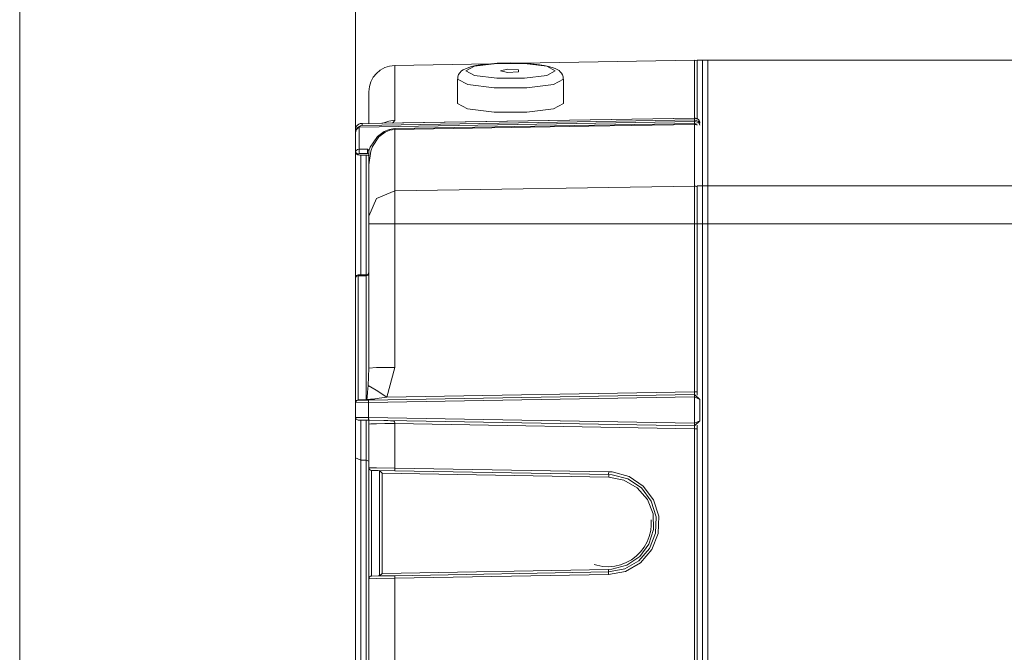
# Model space of a CAD drawing. Header units: millimetres. Extents: x 3 to 207, y 3 to 294.
# Tile 51 of 61: x 96.31 to 109.32, y 205.2 to 213.57. Entities that reach past the tile are written whole.
import ezdxf

# ---------------------------------------------------------------- set-up
doc = ezdxf.new("R2010")
doc.units = ezdxf.units.MM
doc.layers.add('1', color=7, linetype='CONTINUOUS', true_color=0xffffff)

msp = doc.modelspace()

# ---------------------------------------------------------------- linework, layer by layer
at = {"layer": '1', "color": 152, "linetype": 'Continuous', "lineweight": 13}
msp.add_line((100.744232, 207.774246), (100.744232, 238.903793), dxfattribs=at)
at = {"layer": '1', "color": 27, "linetype": 'Continuous', "lineweight": 13}
msp.add_line((96.30629, 226.126068), (96.30629, 100.988495), dxfattribs=at)
at = {"layer": '1', "color": 252, "linetype": 'Continuous', "lineweight": 18}
for p, q in [((101.263123, 212.962204), (102.529053, 212.984299)), ((102.927818, 212.991272), (105.223007, 213.031326)), ((105.399231, 213.032562), (105.259232, 213.032562)), ((105.259232, 213.032562), (105.259232, 212.838257)), ((105.329231, 213.032562), (117.85923, 213.032562)), ((105.329231, 213.032562), (105.329231, 212.927811)), ((105.399231, 213.032562), (105.399231, 212.927811)), ((105.329231, 212.927811), (105.329231, 212.614151)), ((105.399231, 212.927811), (105.399231, 212.614151)), ((105.259232, 212.838257), (105.259232, 212.257477)), ((100.919228, 212.50705), (100.919228, 212.612274)), ((105.329231, 212.614151), (105.329231, 212.093475)), ((105.399231, 212.614151), (105.399231, 212.093475)), ((100.919228, 212.192093), (100.919228, 212.50705)), ((100.805954, 212.192902), (100.789429, 212.186432)), ((100.805954, 212.192902), (100.797562, 212.19075)), ((100.819138, 212.193481), (100.805954, 212.192902)), ((105.223068, 212.26683), (100.814789, 212.193527)), ((100.829628, 212.19249), (100.819138, 212.193481)), ((100.830208, 212.192413), (100.829628, 212.19249)), ((100.74424, 212.11084), (100.744232, 212.11055)), ((100.744232, 212.11055), (100.744232, 212.109711)), ((100.744232, 212.095963), (100.744232, 212.109711)), ((100.744232, 212.076508), (100.744232, 212.095963)), ((100.744232, 212.076508), (100.74424, 212.077438)), ((100.744232, 211.826645), (100.744232, 212.076508)), ((100.744286, 212.112686), (100.74424, 212.111237)), ((100.74424, 212.111237), (100.74424, 212.11084)), ((100.74424, 212.077438), (100.749733, 212.106461)), ((100.744415, 212.115494), (100.744286, 212.112686)), ((100.744942, 212.120987), (100.744415, 212.115494)), ((100.747009, 212.131866), (100.744942, 212.120987)), ((100.758781, 212.158508), (100.747009, 212.131866)), ((100.749733, 212.106461), (100.75444, 212.116821)), ((100.75444, 212.116821), (100.772392, 212.140076)), ((100.770935, 212.17308), (100.758781, 212.158508)), ((100.789429, 212.186432), (100.770935, 212.17308)), ((100.772392, 212.140076), (100.794815, 212.155746)), ((100.794174, 212.147125), (100.793518, 212.14415)), ((100.793518, 212.14415), (100.793518, 211.856003)), ((100.797974, 212.153244), (100.794174, 212.147125)), ((100.794815, 212.155746), (100.811317, 212.162399)), ((100.797562, 212.19075), (100.795288, 212.188736)), ((100.811317, 212.162399), (100.797974, 212.153244)), ((100.811317, 212.162399), (100.829628, 212.168045)), ((100.829628, 212.168045), (100.830208, 212.168167)), ((101.03273, 212.022202), (101.121315, 212.089325)), ((101.134277, 212.081879), (101.053741, 212.019379)), ((101.121315, 212.089325), (101.188072, 212.116272)), ((101.194962, 212.106964), (101.134277, 212.081879)), ((101.188072, 212.116272), (101.263054, 212.127151)), ((101.263123, 212.117065), (101.194962, 212.106964)), ((105.329231, 212.093475), (105.329231, 211.368912)), ((105.399231, 212.093475), (105.399231, 211.368912)), ((100.938889, 211.883072), (101.03273, 212.022202)), ((101.053741, 212.019379), (100.968422, 211.889694)), ((100.744232, 211.823135), (100.744232, 211.826645)), ((100.744232, 211.819244), (100.744232, 211.823135)), ((100.744232, 210.157166), (100.744232, 211.819229)), ((100.744347, 211.818298), (100.744263, 211.817657)), ((100.744263, 211.817657), (100.744881, 211.810974)), ((100.744446, 211.818939), (100.744347, 211.818298)), ((100.744881, 211.810974), (100.747314, 211.80455)), ((100.747314, 211.80455), (100.749947, 211.799667)), ((100.79229, 211.833954), (100.792519, 211.845306)), ((100.792786, 211.822449), (100.79229, 211.833954)), ((100.792519, 211.845306), (100.793457, 211.855148)), ((100.793999, 211.811981), (100.792786, 211.822449)), ((100.793457, 211.855148), (100.793518, 211.856003)), ((100.795868, 211.803696), (100.793999, 211.811981)), ((100.798401, 211.798492), (100.795868, 211.803696)), ((100.902, 211.856247), (100.90229, 211.855957)), ((100.90229, 211.855957), (100.913895, 211.842682)), ((100.913895, 211.842682), (100.918762, 211.83226)), ((100.918762, 211.83226), (100.919228, 211.833633)), ((100.918762, 211.83226), (100.919228, 211.828232)), ((100.919228, 211.833633), (100.938889, 211.883072)), ((100.919228, 211.787262), (100.919228, 211.828232)), ((100.945366, 211.827347), (100.919228, 211.646774)), ((100.968422, 211.889694), (100.945366, 211.827347)), ((100.749947, 211.799667), (100.753075, 211.795288)), ((100.753075, 211.795288), (100.756523, 211.791687)), ((100.756523, 211.791687), (100.760284, 211.788635)), ((100.760284, 211.788635), (100.764458, 211.785965)), ((100.764458, 211.785965), (100.768692, 211.783813)), ((100.768692, 211.783813), (100.774765, 211.781479)), ((100.774765, 211.781479), (100.78109, 211.779694)), ((100.78109, 211.779694), (100.789749, 211.777985)), ((100.789749, 211.777985), (100.799202, 211.776871)), ((100.799782, 211.797318), (100.798401, 211.798492)), ((100.799202, 211.776871), (100.804588, 211.776581)), ((100.799973, 211.797226), (100.799782, 211.797318)), ((100.804588, 211.776581), (100.810204, 211.776474)), ((100.810204, 211.776474), (100.811836, 211.776413)), ((100.811836, 211.776413), (100.813469, 211.776352)), ((100.813469, 211.77623), (100.849396, 211.776077)), ((100.813553, 211.776459), (100.813477, 211.77623)), ((100.813622, 211.776993), (100.813553, 211.776459)), ((100.849396, 211.776077), (100.885307, 211.77594)), ((100.8853, 211.77594), (100.885284, 211.77594)), ((100.885307, 211.77594), (100.8853, 211.77594)), ((100.8853, 211.775787), (100.888359, 211.775818)), ((100.888359, 211.775818), (100.891418, 211.775818)), ((100.891418, 211.775818), (100.897606, 211.77565)), ((100.897606, 211.77565), (100.903435, 211.775055)), ((100.903336, 211.775757), (100.901733, 211.776169)), ((100.914619, 211.769592), (100.903221, 211.775192)), ((100.919228, 211.757767), (100.914619, 211.769592)), ((100.919228, 211.64856), (100.919228, 211.787262)), ((100.919228, 211.646774), (100.919228, 211.64856)), ((100.919228, 211.329681), (100.919228, 211.646774)), ((100.919228, 210.968582), (100.919228, 211.329681)), ((105.259232, 211.368912), (105.259232, 211.178436)), ((105.329231, 211.368912), (105.329231, 211.178436)), ((105.399231, 211.368912), (105.399231, 211.178436)), ((105.259232, 211.178436), (105.259232, 210.868866)), ((105.329231, 211.178436), (105.329231, 210.868866)), ((105.399231, 211.178436), (105.399231, 210.868866)), ((100.919228, 210.929214), (100.919228, 210.968582)), ((100.919228, 210.865479), (100.919228, 210.929214)), ((100.919228, 208.960114), (100.919228, 210.865479)), ((100.919228, 210.865479), (100.919289, 210.865463)), ((100.919289, 210.865463), (100.926491, 210.865524)), ((100.926491, 210.865524), (100.969269, 210.866211)), ((100.969269, 210.866211), (101.045868, 210.86705)), ((101.045868, 210.86705), (101.147636, 210.867722)), ((101.147636, 210.867722), (101.263123, 210.867981)), ((101.263123, 210.867981), (101.800972, 210.868088)), ((101.800972, 210.868088), (105.223007, 210.868851)), ((105.223007, 210.868851), (105.246239, 210.868805)), ((105.246239, 210.868805), (105.255966, 210.868744)), ((105.399231, 210.868866), (105.259232, 210.868866)), ((105.259232, 210.868866), (105.259232, 208.602463)), ((105.329231, 210.868866), (117.85923, 210.868866)), ((105.329231, 210.868866), (105.329231, 204.282562)), ((105.399231, 210.868866), (105.399231, 204.282562)), ((100.744232, 208.515717), (100.744232, 210.157227)), ((100.884232, 210.192215), (100.779236, 210.192215)), ((100.916229, 208.536697), (105.223007, 208.611877)), ((105.223007, 208.611877), (105.294228, 208.541885)), ((100.744232, 208.499649), (100.744232, 208.515717)), ((100.744263, 208.500977), (100.744232, 208.499649)), ((100.744232, 208.499649), (100.744232, 208.460663)), ((100.744232, 208.460663), (100.744232, 208.32338)), ((100.744736, 208.50531), (100.744263, 208.500977)), ((100.744293, 208.498871), (100.744286, 208.497482)), ((100.744286, 208.497482), (100.744286, 208.491882)), ((100.744286, 208.491882), (100.744286, 208.460724)), ((100.744286, 208.460724), (100.744286, 208.460632)), ((100.744286, 208.460632), (100.744286, 208.32048)), ((100.744301, 208.500336), (100.744293, 208.499573)), ((100.744293, 208.499573), (100.744293, 208.499298)), ((100.744293, 208.499298), (100.744293, 208.498871)), ((100.744545, 208.50325), (100.744301, 208.500336)), ((100.748688, 208.515533), (100.744545, 208.50325)), ((100.748367, 208.5159), (100.744736, 208.50531)), ((100.75032, 208.519241), (100.748367, 208.5159)), ((100.750275, 208.518097), (100.748688, 208.515533)), ((100.753265, 208.523087), (100.75032, 208.519241)), ((100.754936, 208.52478), (100.753265, 208.523087)), ((100.754997, 208.524857), (100.754936, 208.52478)), ((100.76474, 208.531189), (100.754997, 208.524857)), ((100.772011, 208.533554), (100.76474, 208.531189)), ((100.776237, 208.53421), (100.772011, 208.533554)), ((100.777306, 208.534317), (100.776237, 208.53421)), ((100.778183, 208.534454), (100.777306, 208.534317)), ((100.778481, 208.534531), (100.778183, 208.534454)), ((100.778603, 208.534592), (100.778481, 208.534531)), ((100.778709, 208.534622), (100.778603, 208.534592)), ((100.778732, 208.534653), (100.778709, 208.534622)), ((100.778748, 208.534653), (100.778732, 208.534653)), ((100.778816, 208.534302), (100.916229, 208.536697)), ((105.294228, 208.541885), (105.294228, 208.263641)), ((100.744232, 207.774246), (100.744232, 208.32341)), ((100.744232, 208.32338), (100.744286, 208.32048)), ((100.744286, 208.32048), (100.744545, 208.306259)), ((100.744637, 208.304443), (100.744545, 208.306259)), ((100.744957, 208.301361), (100.744637, 208.304443)), ((100.745979, 208.29657), (100.744957, 208.301361)), ((100.750946, 208.286194), (100.745979, 208.29657)), ((100.750946, 208.286194), (100.75779, 208.279907)), ((100.75779, 208.279907), (100.769608, 208.273972)), ((100.769608, 208.273972), (100.778297, 208.271759)), ((100.778297, 208.271759), (100.78495, 208.271118)), ((100.916229, 208.268829), (100.78495, 208.271118)), ((105.223007, 208.193649), (100.916229, 208.268829)), ((100.919228, 208.217712), (100.919228, 208.287125)), ((100.919228, 207.641968), (100.919228, 208.217712)), ((105.223007, 208.193649), (105.294228, 208.263641)), ((105.259232, 208.202972), (105.259232, 204.282562)), ((100.744232, 200.790894), (100.744232, 207.774246)), ((100.813011, 207.743088), (100.744232, 207.774246)), ((100.813011, 207.743088), (100.884842, 207.742523)), ((100.884842, 207.742523), (100.919228, 207.726944)), ((100.919228, 207.501724), (100.919228, 207.641968)), ((101.043945, 207.605408), (100.953621, 207.606979)), ((101.263123, 207.601578), (101.043945, 207.605408)), ((101.094238, 207.570114), (101.059837, 207.605118)), ((101.094238, 207.568604), (101.094238, 207.570114)), ((101.094238, 207.568604), (101.094238, 206.245026)), ((104.088615, 207.552261), (101.263123, 207.601578)), ((104.088615, 207.588165), (104.136383, 207.585648)), ((104.133926, 207.549866), (104.088615, 207.552261)), ((104.289856, 207.478439), (104.088615, 207.516327)), ((104.343361, 207.494934), (104.133926, 207.549866)), ((104.136383, 207.585648), (104.357185, 207.52774)), ((104.357185, 207.52774), (104.546349, 207.399994)), ((100.919228, 207.134506), (100.919228, 207.501724)), ((104.467163, 207.376083), (104.289856, 207.478439)), ((104.522774, 207.373795), (104.343361, 207.494934)), ((104.546349, 207.399994), (104.68251, 207.216858)), ((104.600563, 207.22081), (104.467163, 207.376083)), ((104.651932, 207.200073), (104.522774, 207.373795)), ((100.919228, 206.680618), (100.919228, 207.134506)), ((104.675011, 207.030121), (104.600563, 207.22081)), ((104.716278, 206.993393), (104.651932, 207.200073)), ((104.68251, 207.216858), (104.750351, 206.998947)), ((104.682121, 206.8255), (104.675011, 207.030121)), ((104.708557, 206.777023), (104.716278, 206.993393)), ((104.750351, 206.998947), (104.742218, 206.770828)), ((104.650543, 206.880341), (104.643578, 206.810059)), ((104.648315, 206.951965), (104.650543, 206.880341)), ((104.624985, 206.73349), (104.595749, 206.659927)), ((104.621078, 206.630035), (104.682121, 206.8255)), ((104.643578, 206.810059), (104.624985, 206.73349)), ((104.629646, 206.575394), (104.708557, 206.777023)), ((104.742218, 206.770828), (104.659035, 206.558258)), ((100.919228, 206.313431), (100.919228, 206.680618)), ((104.498779, 206.465744), (104.621078, 206.630035)), ((104.595749, 206.659927), (104.556641, 206.590897)), ((104.452438, 206.472488), (104.389282, 206.425156)), ((104.508507, 206.527969), (104.452438, 206.472488)), ((104.488434, 206.411179), (104.629646, 206.575394)), ((104.556641, 206.590897), (104.508507, 206.527969)), ((104.659035, 206.558258), (104.510162, 206.385162)), ((103.914993, 206.356033), (103.895996, 206.361938)), ((103.934143, 206.350784), (103.914993, 206.356033)), ((104.011711, 206.336517), (103.934143, 206.350784)), ((104.169601, 206.340347), (104.090675, 206.332962)), ((104.13089, 206.299225), (104.329002, 206.351181)), ((104.246735, 206.358536), (104.169601, 206.340347)), ((104.320282, 206.386948), (104.246735, 206.358536)), ((104.30085, 206.302948), (104.488434, 206.411179)), ((104.510162, 206.385162), (104.312393, 206.271057)), ((104.389282, 206.425156), (104.320282, 206.386948)), ((104.329002, 206.351181), (104.498779, 206.465744)), ((100.919228, 206.173172), (100.919228, 206.313431)), ((100.953621, 206.208176), (101.043945, 206.209747)), ((101.043945, 206.209747), (101.263123, 206.213562)), ((101.059837, 206.210037), (101.094223, 206.244705)), ((101.094238, 206.245026), (101.094223, 206.244705)), ((101.263123, 206.213562), (104.088028, 206.262894)), ((104.090675, 206.332962), (104.011711, 206.336517)), ((104.088028, 206.262894), (104.30085, 206.302948)), ((104.088028, 206.296951), (104.13089, 206.299225)), ((104.312393, 206.271057), (104.088028, 206.228806)), ((100.919228, 205.016968), (100.919228, 206.173172))]:
    msp.add_line(p, q, dxfattribs=at)
at = {"layer": '1', "color": 252, "linetype": 'Continuous', "lineweight": 13}
for p, q in [((102.609222, 212.98822), (102.313904, 212.950974)), ((102.465065, 212.978409), (102.396454, 212.969788)), ((102.539276, 212.985428), (102.465065, 212.978409)), ((102.617378, 212.990662), (102.539276, 212.985428)), ((102.974243, 212.98822), (102.609222, 212.98822)), ((102.698303, 212.993668), (102.617378, 212.990662)), ((102.743538, 212.994202), (102.698303, 212.993668)), ((102.723358, 212.994247), (102.71077, 212.993988)), ((102.791039, 212.99469), (102.723358, 212.994247)), ((102.78936, 212.993958), (102.743538, 212.994202)), ((102.826668, 212.994339), (102.78936, 212.993958)), ((102.859451, 212.993683), (102.791039, 212.99469)), ((102.863686, 212.994186), (102.826668, 212.994339)), ((102.945793, 212.991684), (102.863686, 212.994186)), ((103.025383, 212.986847), (102.945793, 212.991684)), ((103.269554, 212.950974), (102.974243, 212.98822)), ((103.102905, 212.980057), (103.025383, 212.986847)), ((103.17485, 212.971527), (103.102905, 212.980057)), ((105.223007, 212.839691), (105.223007, 213.031326)), ((101.263123, 212.962204), (101.263123, 212.780655)), ((102.121994, 212.866272), (102.105347, 212.841293)), ((102.143631, 212.889404), (102.121994, 212.866272)), ((102.168007, 212.905212), (102.143631, 212.889404)), ((102.217743, 212.927948), (102.168007, 212.905212)), ((102.313904, 212.950974), (102.201103, 212.890686)), ((102.201103, 212.890686), (102.313904, 212.830399)), ((102.276802, 212.946762), (102.217743, 212.927948)), ((102.333275, 212.959396), (102.276802, 212.946762)), ((102.396454, 212.969788), (102.333275, 212.959396)), ((102.660484, 212.890686), (102.751175, 212.912369)), ((102.751175, 212.869019), (102.660484, 212.890686)), ((102.751175, 212.912369), (102.897919, 212.904099)), ((102.897919, 212.877289), (102.751175, 212.869019)), ((102.897919, 212.904099), (102.897919, 212.877289)), ((103.237328, 212.961624), (103.17485, 212.971527)), ((103.29319, 212.950073), (103.237328, 212.961624)), ((103.382355, 212.890686), (103.269554, 212.950974)), ((103.269554, 212.830399), (103.382355, 212.890686)), ((103.340691, 212.937195), (103.29319, 212.950073)), ((103.382957, 212.921707), (103.340691, 212.937195)), ((103.40834, 212.909424), (103.382957, 212.921707)), ((103.432564, 212.893768), (103.40834, 212.909424)), ((103.449547, 212.879166), (103.432564, 212.893768)), ((103.465752, 212.860703), (103.449547, 212.879166)), ((103.479942, 212.837967), (103.465752, 212.860703)), ((101.263123, 212.780655), (101.263123, 212.237839)), ((102.091736, 212.78299), (102.091736, 212.459839)), ((102.226067, 212.71138), (102.091736, 212.782761)), ((102.095108, 212.812119), (102.094154, 212.797623)), ((102.094154, 212.797623), (102.095375, 212.782394)), ((102.105347, 212.841293), (102.095108, 212.812119)), ((102.313904, 212.830399), (102.609222, 212.793152)), ((102.609222, 212.793152), (102.974243, 212.793152)), ((102.974243, 212.793152), (103.269554, 212.830399)), ((103.49173, 212.783005), (103.358292, 212.711594)), ((103.488426, 212.811798), (103.479942, 212.837967)), ((103.488098, 212.783508), (103.489296, 212.797974)), ((103.489296, 212.797974), (103.488426, 212.811798)), ((103.49173, 212.459839), (103.49173, 212.78299)), ((105.223007, 212.26683), (105.223007, 212.839691)), ((102.576241, 212.667343), (102.226067, 212.71138)), ((103.008659, 212.667404), (102.576241, 212.667343)), ((103.358292, 212.711594), (103.008659, 212.667404)), ((102.225426, 212.388382), (102.091736, 212.459839)), ((103.49173, 212.459839), (103.358047, 212.388382)), ((102.575417, 212.344238), (102.225426, 212.388382)), ((103.008041, 212.344238), (102.575417, 212.344238)), ((103.358047, 212.388382), (103.008041, 212.344238)), ((105.22316, 212.220749), (100.794174, 212.147125)), ((105.223015, 212.265442), (100.830208, 212.192413)), ((100.830208, 212.168167), (105.223015, 212.241196)), ((100.830208, 212.192413), (100.830208, 212.181686)), ((101.182228, 212.227142), (101.106071, 212.19838)), ((101.263123, 212.237839), (101.182228, 212.227142)), ((101.262741, 212.233475), (101.234306, 212.200516)), ((101.263123, 212.237839), (101.262741, 212.233475)), ((101.263054, 212.127151), (105.22316, 212.193359)), ((105.223015, 212.265442), (105.223038, 212.266464)), ((105.223015, 212.241196), (105.223015, 212.265442)), ((105.2733, 212.245758), (105.223015, 212.265442)), ((105.223038, 212.233795), (105.223015, 212.241196)), ((105.2733, 212.221527), (105.223015, 212.241196)), ((105.223038, 212.266464), (105.223068, 212.26683)), ((105.22316, 212.220749), (105.223038, 212.233795)), ((105.223038, 212.186966), (105.22316, 212.193359)), ((105.22316, 212.193359), (105.22316, 212.220749)), ((105.273354, 212.206924), (105.22316, 212.220749)), ((105.241829, 212.191803), (105.22316, 212.193359)), ((105.259232, 212.186905), (105.241829, 212.191803)), ((105.294228, 212.196838), (105.2733, 212.245758)), ((105.294228, 212.172653), (105.2733, 212.221527)), ((105.294228, 212.172653), (105.273354, 212.206924)), ((100.74424, 212.077423), (100.744232, 212.076508)), ((100.750824, 212.104706), (100.74424, 212.077423)), ((100.756493, 212.114349), (100.750824, 212.104706)), ((100.759369, 212.11824), (100.756493, 212.114349)), ((100.77803, 212.135483), (100.759369, 212.11824)), ((100.793518, 212.14415), (100.77803, 212.135483)), ((100.830208, 212.181686), (100.830208, 212.168167)), ((101.263054, 212.127151), (101.263115, 212.120789)), ((101.263115, 212.120789), (101.263123, 212.117065)), ((103.824455, 212.159866), (101.263123, 212.117065)), ((101.263123, 212.117065), (101.263123, 211.74295)), ((104.944283, 212.178604), (103.824455, 212.159866)), ((105.223007, 212.183258), (104.944283, 212.178604)), ((105.223007, 212.183258), (105.223038, 212.186966)), ((105.223007, 211.808914), (105.223007, 212.183258)), ((105.223007, 212.183258), (105.241753, 212.181076)), ((105.241753, 212.181076), (105.259232, 212.174118)), ((100.744232, 211.826645), (100.750336, 211.838959)), ((100.754486, 211.80217), (100.744232, 211.826645)), ((100.754486, 211.794891), (100.744232, 211.819244)), ((100.750336, 211.838959), (100.763733, 211.847412)), ((100.779236, 211.792038), (100.754486, 211.80217)), ((100.763733, 211.847412), (100.768013, 211.849152)), ((100.768013, 211.849152), (100.786049, 211.853989)), ((100.786049, 211.853989), (100.793457, 211.855148)), ((100.793518, 211.856003), (100.902, 211.856247)), ((100.901848, 211.800812), (100.901939, 211.807693)), ((100.901939, 211.807693), (100.902008, 211.817337)), ((100.902031, 211.851196), (100.902, 211.856247)), ((100.902008, 211.817337), (100.902061, 211.828674)), ((100.902061, 211.840393), (100.902031, 211.851196)), ((100.902061, 211.828674), (100.902061, 211.840393)), ((105.223007, 211.367737), (105.223007, 211.808914)), ((100.779236, 211.784821), (100.754486, 211.794891)), ((100.782288, 211.794479), (100.779236, 211.792038)), ((100.779236, 211.792038), (100.779236, 211.788605)), ((100.779236, 211.788605), (100.779236, 211.784821)), ((100.779236, 211.784821), (100.782478, 211.781647)), ((100.791122, 211.796356), (100.782288, 211.794479)), ((100.782478, 211.781647), (100.79113, 211.779037)), ((100.799973, 211.797226), (100.791122, 211.796356)), ((100.79113, 211.779037), (100.800339, 211.777679)), ((100.901733, 211.797455), (100.799973, 211.797226)), ((100.800339, 211.777679), (100.811401, 211.777039)), ((100.811401, 211.777039), (100.813622, 211.776993)), ((100.813011, 211.776337), (100.813011, 210.192154)), ((100.813622, 211.776993), (100.885452, 211.776703)), ((100.884842, 210.192184), (100.884842, 211.775894)), ((100.885384, 211.776123), (100.885307, 211.77594)), ((100.885452, 211.776703), (100.885384, 211.776123)), ((100.885452, 211.776703), (100.901733, 211.776169)), ((100.901733, 211.797455), (100.901848, 211.800812)), ((100.914101, 211.792343), (100.901733, 211.797455)), ((100.914101, 211.771164), (100.901733, 211.776169)), ((100.919228, 211.780075), (100.914101, 211.792343)), ((100.919228, 211.759064), (100.914101, 211.771164)), ((101.263123, 211.74295), (101.263123, 211.301895)), ((101.019592, 211.20224), (101.263123, 211.301895)), ((101.263123, 211.301895), (105.223007, 211.367737)), ((101.263123, 211.301895), (101.263123, 211.136581)), ((105.223007, 211.177689), (105.223007, 211.367737)), ((105.223007, 211.367737), (105.241753, 211.365601)), ((105.241753, 211.365601), (105.259232, 211.35881)), ((105.399231, 211.368912), (105.259232, 211.368912)), ((105.329231, 211.368912), (117.85923, 211.368912)), ((100.919228, 210.968582), (101.019592, 211.20224)), ((105.223007, 210.868851), (105.223007, 211.177689)), ((101.263123, 211.136581), (101.263123, 210.867981)), ((101.263123, 210.867981), (101.263123, 208.969284)), ((105.223007, 208.645935), (105.223007, 210.868851)), ((100.744232, 210.157227), (100.754486, 210.17421)), ((100.754486, 210.17421), (100.779236, 210.181259)), ((100.779236, 210.192215), (100.779236, 210.189362)), ((100.779236, 210.189362), (100.779236, 210.181259)), ((100.884232, 210.181259), (100.779236, 210.181259)), ((100.779236, 210.181259), (100.779236, 208.53978)), ((100.884232, 210.189362), (100.884232, 210.192215)), ((100.884232, 210.181259), (100.884232, 210.189362)), ((100.908974, 210.188309), (100.884232, 210.181259)), ((100.884232, 208.541611), (100.884232, 210.181259)), ((100.919228, 210.205322), (100.908974, 210.188309)), ((100.909637, 208.731308), (100.919228, 208.960114)), ((100.919228, 208.960114), (101.019592, 208.966537)), ((101.019592, 208.966537), (101.263123, 208.969284)), ((101.263123, 208.969284), (101.157562, 208.574982)), ((100.900749, 208.641327), (100.909637, 208.731308)), ((100.909637, 208.731308), (101.014687, 208.665848)), ((100.894722, 208.542252), (100.895744, 208.575928)), ((100.895744, 208.575928), (100.900749, 208.641327)), ((105.223007, 208.577789), (100.916229, 208.502609)), ((100.94236, 208.548111), (100.991127, 208.549347)), ((100.991127, 208.549347), (100.990265, 208.54837)), ((100.991379, 208.549576), (100.991127, 208.549347)), ((100.992165, 208.550049), (100.991379, 208.549576)), ((100.997261, 208.551666), (100.992165, 208.550049)), ((101.002548, 208.552795), (100.997261, 208.551666)), ((101.058113, 208.560989), (101.002548, 208.552795)), ((101.014687, 208.665848), (101.157562, 208.574982)), ((101.157562, 208.574982), (101.058113, 208.560989)), ((101.157562, 208.574982), (105.223007, 208.645935)), ((105.222771, 208.601929), (105.223007, 208.611877)), ((105.223007, 208.577789), (105.222771, 208.601929)), ((105.223007, 208.611877), (105.223007, 208.645935)), ((105.223007, 208.645935), (105.241753, 208.645889)), ((105.223007, 208.229553), (105.223007, 208.577789)), ((105.223007, 208.577789), (105.294228, 208.541885)), ((105.241753, 208.645889), (105.259232, 208.645706)), ((100.744232, 208.515717), (100.754486, 208.53273)), ((100.744232, 208.460663), (100.744263, 208.460709)), ((100.744286, 208.460632), (100.744232, 208.460663)), ((100.744263, 208.460709), (100.744286, 208.460724)), ((100.916229, 208.502609), (100.744293, 208.499298)), ((100.752106, 208.520569), (100.750275, 208.518097)), ((100.750381, 208.518631), (100.750275, 208.518097)), ((100.75032, 208.519241), (100.750381, 208.518631)), ((100.753334, 208.522064), (100.752106, 208.520569)), ((100.756088, 208.524979), (100.753334, 208.522064)), ((100.754486, 208.53273), (100.779236, 208.53978)), ((100.754997, 208.524857), (100.755608, 208.524826)), ((100.755608, 208.524826), (100.756088, 208.524979)), ((100.765442, 208.531326), (100.756088, 208.524979)), ((100.772232, 208.533554), (100.765442, 208.531326)), ((100.772011, 208.533554), (100.772125, 208.533539)), ((100.772125, 208.533539), (100.772232, 208.533554)), ((100.778816, 208.534302), (100.772232, 208.533554)), ((100.779236, 208.53978), (100.778748, 208.534653)), ((100.778748, 208.534653), (100.778786, 208.534378)), ((100.778786, 208.534378), (100.778816, 208.534302)), ((100.779236, 208.53978), (100.884232, 208.541611)), ((100.884232, 208.541611), (100.894722, 208.542252)), ((100.884399, 208.537567), (100.884232, 208.541611)), ((100.884529, 208.536133), (100.884399, 208.537567)), ((100.894722, 208.542252), (100.94236, 208.548111)), ((100.895515, 208.538651), (100.894722, 208.542252)), ((100.89772, 208.536728), (100.895515, 208.538651)), ((100.90139, 208.536469), (100.89772, 208.536728)), ((100.901947, 208.536469), (100.90139, 208.536469)), ((100.903206, 208.536469), (100.901711, 208.536453)), ((100.901939, 208.536453), (100.901947, 208.536469)), ((100.911743, 208.536636), (100.903206, 208.536469)), ((100.920265, 208.536819), (100.911743, 208.536636)), ((100.915993, 208.526779), (100.916229, 208.536697)), ((100.916229, 208.502609), (100.915993, 208.526779)), ((100.916229, 208.502609), (100.916229, 208.304733)), ((100.947151, 208.537918), (100.920265, 208.536819)), ((100.977776, 208.542191), (100.947151, 208.537918)), ((100.986572, 208.54567), (100.977776, 208.542191)), ((100.990265, 208.54837), (100.986572, 208.54567)), ((100.744545, 208.306259), (100.916229, 208.304733)), ((100.916229, 208.304733), (100.915962, 208.279404)), ((100.916229, 208.304733), (105.223007, 208.229553)), ((100.813011, 208.270615), (100.813011, 207.743088)), ((100.884842, 207.742523), (100.884842, 208.269379)), ((100.915962, 208.279404), (100.916229, 208.268829)), ((100.919228, 208.217712), (100.945297, 208.221161)), ((100.945297, 208.221161), (101.019592, 208.224106)), ((101.019592, 208.224106), (101.131073, 208.22612)), ((101.116707, 208.265335), (101.203728, 208.2621)), ((101.131073, 208.22612), (101.263123, 208.226868)), ((101.203728, 208.2621), (101.246452, 208.257233)), ((101.246452, 208.257233), (101.256561, 208.254395)), ((101.256561, 208.254395), (101.25898, 208.253036)), ((101.25898, 208.253036), (101.259796, 208.252396)), ((101.259796, 208.252396), (101.260155, 208.251877)), ((101.260155, 208.251877), (101.260498, 208.24971)), ((101.260498, 208.24971), (101.260635, 208.247223)), ((101.260635, 208.247223), (101.261536, 208.236923)), ((101.261536, 208.236923), (101.263123, 208.226868)), ((105.223007, 208.157745), (101.263123, 208.226868)), ((101.263123, 208.226868), (101.263123, 207.637482)), ((105.222748, 208.204224), (105.223007, 208.229553)), ((105.223007, 208.193649), (105.222748, 208.204224)), ((105.223007, 208.229553), (105.294228, 208.263641)), ((105.223007, 208.157745), (105.223007, 208.193649)), ((105.223007, 204.282562), (105.223007, 208.157745)), ((105.223007, 208.157745), (105.241753, 208.157684)), ((105.241753, 208.157684), (105.259232, 208.157486)), ((100.813011, 207.743088), (100.813011, 200.822067)), ((100.884842, 200.822617), (100.884842, 207.742523)), ((100.919228, 207.641968), (101.019592, 207.641037)), ((101.019592, 207.641037), (101.263123, 207.637482)), ((100.953621, 207.606979), (100.953621, 207.473404)), ((101.059837, 207.471893), (101.059837, 207.605118)), ((104.088615, 207.516327), (101.094238, 207.568604)), ((101.262856, 207.612137), (101.263123, 207.637482)), ((101.263123, 207.601578), (101.262856, 207.612137)), ((101.263123, 207.637482), (104.088615, 207.588165)), ((104.088356, 207.56282), (104.088615, 207.588165)), ((104.088615, 207.552261), (104.088356, 207.56282)), ((104.088882, 207.541672), (104.088615, 207.552261)), ((104.088615, 207.516327), (104.088882, 207.541672)), ((100.953621, 207.473404), (100.953621, 207.123688)), ((101.059837, 207.123123), (101.059837, 207.471893)), ((100.953621, 207.123688), (100.953621, 206.691452)), ((101.059837, 206.692017), (101.059837, 207.123123)), ((100.953621, 206.691452), (100.953621, 206.341751)), ((101.059837, 206.343231), (101.059837, 206.692017)), ((100.953621, 206.341751), (100.953621, 206.208176)), ((101.059837, 206.210037), (101.059837, 206.343231)), ((101.094238, 206.244705), (104.088028, 206.296951)), ((101.263123, 206.213562), (101.262878, 206.203644)), ((104.088028, 206.228806), (101.263123, 206.179504)), ((104.088028, 206.262894), (104.087791, 206.252945)), ((104.087791, 206.252945), (104.088028, 206.228806)), ((104.088272, 206.272812), (104.088028, 206.296951)), ((104.088028, 206.262894), (104.088272, 206.272812)), ((101.019592, 206.175385), (100.919228, 206.173172)), ((101.263123, 206.179504), (101.019592, 206.175385)), ((101.262878, 206.203644), (101.263123, 206.179504)), ((101.263123, 206.179504), (101.263123, 205.012482))]:
    msp.add_line(p, q, dxfattribs=at)
at = {"layer": '1', "color": 252, "linetype": 'Continuous', "lineweight": 18}
for centre, radius, start, end in [((105.224236, 212.961334), 0.07, 59.99886, 91), ((101.269234, 212.612274), 0.35, 91, 180), ((105.224236, 212.196838), 0.07, 0, 90.952476), ((100.779236, 210.157227), 0.035, 90, 180), ((100.884232, 210.227219), 0.035, 270, 0), ((100.779236, 208.499298), 0.035, 104.898384, 133.557982), ((100.954231, 207.641968), 0.035, 180, 269), ((100.954231, 206.173172), 0.035, 91, 180)]:
    msp.add_arc(centre, radius, start, end, dxfattribs=at)

doc.saveas('drawing.dxf')
